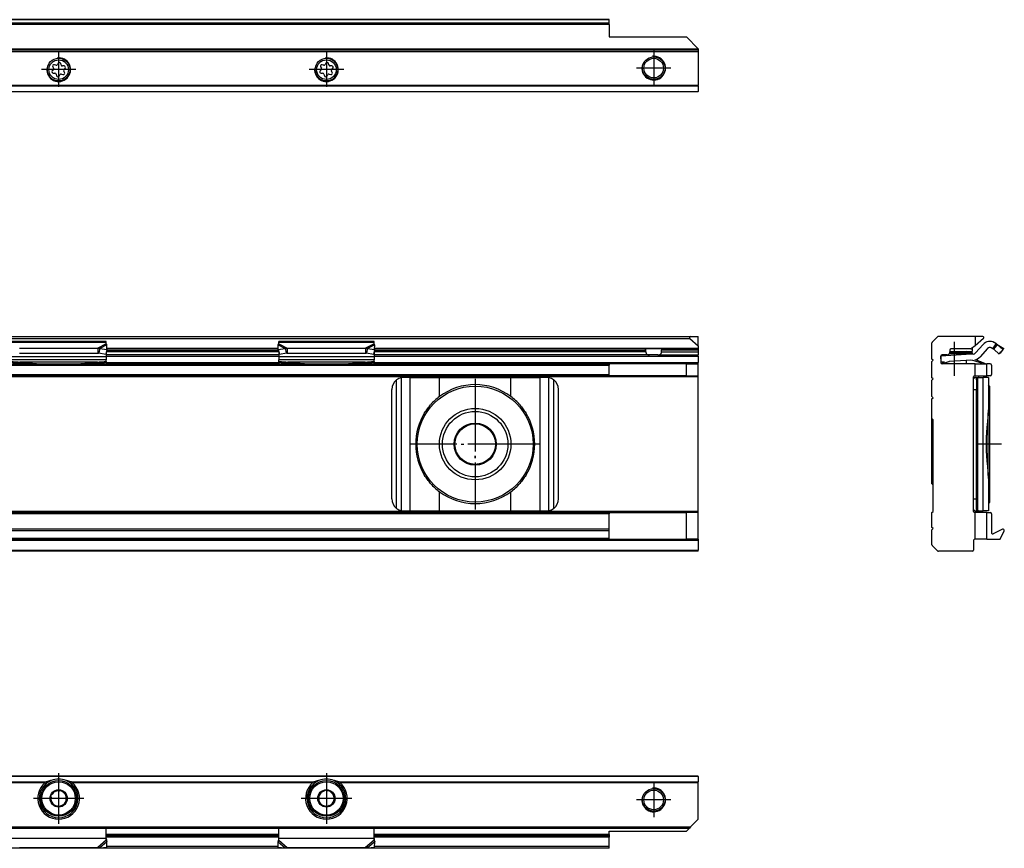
# Model space of a CAD drawing. Header units: millimetres. Extents: x -746 to 1006, y -92 to 517.
# Tile 59 of 59: x 841 to 1006, y 378 to 517. Entities that reach past the tile are written whole.
import ezdxf

# ---------------------------------------------------------------- set-up
doc = ezdxf.new("R2010")
doc.units = ezdxf.units.MM
doc.linetypes.add('DOT_CENTER', pattern=[14, 12, -1, 0, -1])
doc.layers.add('1', color=7, linetype='Continuous')

# ---------------------------------------------------------------- blocks, each defined once
blk = doc.blocks.new('SOPORTE_SV2-T__51', base_point=(229.75, 504.65))
at = {"color": 7, "linetype": 'Continuous'}
for p, q in [((939.75, 516.8), (244.75, 516.8)), ((939.75, 516.78), (939.75, 516.8)), ((939.75, 516.19), (939.75, 516.78)), ((939.75, 516.01), (939.75, 516.19)), ((939.75, 516.01), (939.75, 513.9)), ((939.75, 513.9), (952.75, 513.9)), ((954.75, 511.9), (952.75, 513.9)), ((954.75, 511.65), (229.75, 511.65)), ((954.75, 511.9), (954.75, 511.85)), ((954.75, 511.85), (954.75, 511.65)), ((954.75, 511.65), (954.75, 511.45)), ((954.75, 511.45), (954.75, 505.74)), ((846.36, 508.38), (846.18, 508.19)), ((846.27, 508.88), (846.4, 508.65)), ((846.79, 509.16), (846.53, 509.22)), ((847.17, 509.49), (847.04, 509.27)), ((847.67, 509.19), (847.6, 509.44)), ((848.15, 509.02), (847.89, 509.02)), ((848.23, 507.93), (848.1, 508.16)), ((848.14, 508.43), (848.32, 508.62)), ((891.36, 508.38), (891.18, 508.19)), ((891.27, 508.88), (891.4, 508.65)), ((891.79, 509.16), (891.53, 509.22)), ((892.17, 509.49), (892.04, 509.27)), ((892.67, 509.19), (892.6, 509.44)), ((893.15, 509.02), (892.89, 509.02)), ((893.23, 507.93), (893.1, 508.16)), ((893.14, 508.43), (893.32, 508.62)), ((846.35, 507.79), (846.61, 507.79)), ((846.83, 507.62), (846.9, 507.37)), ((847.33, 507.32), (847.46, 507.54)), ((847.72, 507.65), (847.97, 507.59)), ((891.35, 507.79), (891.61, 507.79)), ((891.83, 507.62), (891.9, 507.37)), ((892.33, 507.32), (892.46, 507.54)), ((892.72, 507.65), (892.97, 507.59)), ((954.75, 505.6), (954.75, 505.74)), ((954.75, 505.6), (954.75, 504.71)), ((954.75, 504.65), (954.75, 504.71)), ((954.75, 504.65), (229.75, 504.65))]:
    blk.add_line(p, q, dxfattribs=at)
at = {"color": 3, "linetype": 'Continuous'}
for p, q in [((939.75, 516.78), (244.75, 516.78)), ((939.75, 516.19), (244.75, 516.19)), ((939.75, 516.01), (244.75, 516.01)), ((954.75, 511.85), (229.75, 511.85)), ((229.75, 511.45), (954.75, 511.45)), ((954.75, 505.74), (229.75, 505.74)), ((954.75, 505.6), (229.75, 505.6)), ((229.75, 504.71), (954.75, 504.71))]:
    blk.add_line(p, q, dxfattribs=at)
at = {"color": 7, "linetype": 'Continuous'}
for centre, radius in [((847.25, 508.4), 1.9), ((847.25, 508.4), 1.65), ((892.25, 508.4), 1.9), ((892.25, 508.4), 1.65), ((947.25, 508.65), 1.9), ((947.25, 508.65), 1.65)]:
    blk.add_circle(centre, radius, dxfattribs=at)
for centre, start, end in [((846.35, 508.03), 136.1284, 269.4344), ((846.47, 509), 76.5421, 209.4344), ((846.2, 508.54), 316.1284, 29.4344), ((846.84, 509.39), 256.5421, 329.8481), ((847.37, 509.37), 16.1284, 149.8481), ((847.89, 509.25), 196.1284, 269.4344), ((848.3, 508.27), 136.1284, 209.4344), ((848.15, 508.78), 316.1284, 89.4344), ((891.35, 508.03), 136.1284, 269.4344), ((891.47, 509), 76.5421, 209.4344), ((891.2, 508.54), 316.1284, 29.4344), ((891.84, 509.39), 256.5421, 329.8481), ((892.37, 509.37), 16.1284, 149.8481), ((892.89, 509.25), 196.1284, 269.4344), ((893.3, 508.27), 136.1284, 209.4344), ((893.15, 508.78), 316.1284, 89.4344), ((846.61, 507.56), 16.1294, 89.4344), ((847.13, 507.43), 196.1294, 329.4344), ((847.66, 507.42), 76.1284, 149.4344), ((848.03, 507.81), 256.1284, 29.4344), ((891.61, 507.56), 16.1294, 89.4344), ((892.13, 507.43), 196.1294, 329.4344), ((892.66, 507.42), 76.1284, 149.4344), ((893.03, 507.81), 256.1284, 29.4344)]:
    blk.add_arc(centre, 0.233, start, end, dxfattribs=at)
at = {"layer": '1', "color": 2, "linetype": 'DOT_CENTER'}
for p, q in [((847.25, 511.3), (847.25, 505.5)), ((892.25, 511.3), (892.25, 505.5)), ((947.25, 511.55), (947.25, 505.75)), ((850.15, 508.4), (844.35, 508.4)), ((895.15, 508.4), (889.35, 508.4)), ((950.15, 508.65), (944.35, 508.65))]:
    blk.add_line(p, q, dxfattribs=at)
at = {"layer": '1', "color": 30, "linetype": 'Continuous'}
for centre in [(847.25, 508.4), (892.25, 508.4), (947.25, 508.65)]:
    blk.add_arc(centre, 2, 175, 95, dxfattribs=at)
blk = doc.blocks.new('Bottom6', base_point=(317.25, 510.72))
blk.add_blockref('SOPORTE_SV2-T__51', (229.75, 504.65))
blk = doc.blocks.new('SOPORTE_SV2-T__52', base_point=(229.75, 427.45))
at = {"color": 7, "linetype": 'Continuous'}
for p, q in [((231.05, 463.55), (953.45, 463.55)), ((953.45, 463.55), (954.75, 463.55)), ((954.75, 462), (954.75, 463.55)), ((231.18, 463.2), (953.32, 463.2)), ((855.25, 462.72), (839.25, 462.72)), ((855.25, 462.51), (855.25, 462.72)), ((855.25, 462.33), (855.25, 462.51)), ((855.34, 461.33), (855.36, 462.13)), ((884.16, 461.33), (884.14, 462.13)), ((900.25, 462.72), (884.25, 462.72)), ((884.25, 462.51), (884.25, 462.72)), ((884.25, 462.33), (884.25, 462.51)), ((900.25, 462.51), (900.25, 462.72)), ((900.25, 462.33), (900.25, 462.51)), ((900.34, 461.33), (900.36, 462.13)), ((953.32, 463.2), (954.75, 462)), ((954.75, 462), (954.75, 461.5)), ((840.66, 461.6), (853.84, 461.6)), ((840.66, 460.75), (853.84, 460.75)), ((853.84, 461.6), (853.84, 461.09)), ((853.84, 461.09), (853.84, 460.75)), ((854.06, 461.07), (853.98, 460.78)), ((853.98, 460.78), (855.16, 460.6)), ((854.17, 461.51), (854.06, 461.07)), ((854.17, 461.51), (855.34, 461.33)), ((855.34, 461.33), (855.16, 460.6)), ((855.25, 460.98), (855.25, 460.11)), ((884.25, 460.45), (855.25, 460.45)), ((855.25, 460.11), (855.25, 459.62)), ((884.16, 461.45), (855.34, 461.45)), ((884.16, 461.33), (885.33, 461.51)), ((884.16, 461.33), (884.34, 460.6)), ((884.25, 460.98), (884.25, 460.11)), ((884.25, 460.11), (884.25, 459.62)), ((884.34, 460.6), (885.52, 460.78)), ((885.33, 461.51), (885.44, 461.07)), ((885.44, 461.07), (885.52, 460.78)), ((885.66, 461.6), (885.66, 461.09)), ((885.66, 461.6), (898.84, 461.6)), ((885.66, 461.09), (885.66, 460.75)), ((885.66, 460.75), (898.84, 460.75)), ((898.84, 461.6), (898.84, 461.09)), ((898.84, 461.09), (898.84, 460.75)), ((899.06, 461.07), (898.98, 460.78)), ((898.98, 460.78), (900.16, 460.6)), ((899.17, 461.51), (899.06, 461.07)), ((899.17, 461.51), (900.34, 461.33)), ((900.34, 461.33), (900.16, 460.6)), ((900.25, 460.98), (900.25, 460.11)), ((946.56, 460.45), (900.25, 460.45)), ((900.25, 460.11), (900.25, 459.62)), ((945.81, 461.45), (900.34, 461.45)), ((948.69, 461.45), (945.81, 461.45)), ((945.94, 460.95), (945.94, 461.25)), ((947.94, 460.45), (946.56, 460.45)), ((947.94, 460.45), (954.75, 460.45)), ((948.56, 460.95), (948.56, 461.25)), ((954.75, 461.45), (948.69, 461.45)), ((954.75, 461.45), (954.75, 461.5)), ((954.75, 461.45), (954.75, 461.25)), ((954.75, 461.25), (954.75, 460.95)), ((954.75, 460.95), (954.75, 460.45)), ((954.75, 460.25), (954.75, 460.45)), ((954.75, 460.25), (954.75, 459.15)), ((652.49, 458.95), (842.01, 458.95)), ((855.25, 459.62), (839.25, 459.62)), ((840.74, 459.23), (844.25, 458.96)), ((840.74, 459.23), (840.74, 459.12)), ((842.01, 458.95), (840.74, 459.05)), ((842.01, 458.95), (852.49, 458.95)), ((850.25, 458.96), (853.76, 459.23)), ((853.76, 459.05), (852.49, 458.95)), ((852.49, 458.95), (855.25, 458.95)), ((853.76, 459.12), (853.76, 459.23)), ((855.25, 459.34), (855.25, 459.62)), ((855.25, 459.34), (855.25, 459.16)), ((855.25, 459.16), (855.25, 458.95)), ((855.25, 458.95), (884.25, 458.95)), ((900.25, 459.62), (884.25, 459.62)), ((884.25, 459.34), (884.25, 459.62)), ((884.25, 459.16), (884.25, 459.34)), ((884.25, 459.16), (884.25, 458.95)), ((884.25, 458.95), (887.01, 458.95)), ((885.74, 459.23), (885.74, 459.12)), ((885.74, 459.23), (889.25, 458.96)), ((887.01, 458.95), (885.74, 459.05)), ((887.01, 458.95), (897.49, 458.95)), ((895.25, 458.96), (898.76, 459.23)), ((898.76, 459.05), (897.49, 458.95)), ((897.49, 458.95), (939.75, 458.95)), ((898.76, 459.12), (898.76, 459.23)), ((900.25, 459.34), (900.25, 459.62)), ((900.25, 459.34), (900.25, 459.16)), ((939.75, 458.95), (939.75, 458.75)), ((952.75, 458.95), (939.75, 458.95)), ((939.75, 457.15), (939.75, 458.75)), ((952.75, 458.95), (954.75, 458.95)), ((952.75, 456.95), (952.75, 458.95)), ((954.75, 458.95), (954.75, 459.15)), ((954.75, 456.95), (954.75, 458.95)), ((244.75, 456.95), (939.75, 456.95)), ((939.75, 456.95), (939.75, 457.15)), ((952.75, 456.95), (939.75, 456.95)), ((952.75, 456.95), (954.75, 456.95)), ((954.75, 456.75), (954.75, 456.95)), ((954.75, 434.15), (954.75, 456.75)), ((906.32, 456.65), (905.25, 456.65)), ((906.32, 456.65), (911.24, 456.65)), ((911.24, 456.65), (923.26, 456.65)), ((923.26, 456.65), (928.18, 456.65)), ((929.25, 456.65), (928.18, 456.65)), ((903.25, 436.25), (903.25, 454.65)), ((931.25, 436.25), (931.25, 454.65)), ((939.75, 433.95), (244.75, 433.95)), ((905.25, 434.25), (906.32, 434.25)), ((906.32, 434.25), (911.24, 434.25)), ((911.24, 434.25), (923.26, 434.25)), ((923.26, 434.25), (928.18, 434.25)), ((928.18, 434.25), (929.25, 434.25)), ((939.75, 433.95), (939.75, 433.75)), ((939.75, 433.95), (952.75, 433.95)), ((939.75, 431.17), (939.75, 433.75)), ((954.75, 433.95), (952.75, 433.95)), ((952.75, 429.45), (952.75, 433.95)), ((954.75, 433.95), (954.75, 434.15)), ((954.75, 429.45), (954.75, 433.95)), ((939.75, 431.17), (244.75, 431.17)), ((939.75, 430.89), (939.75, 431.17)), ((939.75, 429.57), (939.75, 430.89)), ((939.75, 429.45), (244.75, 429.45)), ((939.75, 429.45), (939.75, 429.57)), ((939.75, 429.45), (952.75, 429.45)), ((954.75, 429.45), (952.75, 429.45)), ((954.75, 429.45), (954.75, 429.25)), ((954.75, 429.25), (954.75, 427.65)), ((954.75, 427.45), (229.75, 427.45)), ((954.75, 427.45), (954.75, 427.65))]:
    blk.add_line(p, q, dxfattribs=at)
at = {"color": 3, "linetype": 'Continuous'}
for p, q in [((855.25, 462.51), (839.25, 462.51)), ((855.25, 462.33), (853.84, 461.6)), ((855.36, 462.13), (854.17, 461.51)), ((884.14, 462.13), (885.33, 461.51)), ((900.25, 462.51), (884.25, 462.51)), ((884.25, 462.33), (885.66, 461.6)), ((900.25, 462.33), (898.84, 461.6)), ((900.36, 462.13), (899.17, 461.51)), ((855.25, 460.11), (839.25, 460.11)), ((884.25, 460.95), (855.25, 460.95)), ((855.25, 460.25), (884.25, 460.25)), ((855.32, 461.25), (884.18, 461.25)), ((884.16, 461.5), (855.34, 461.5)), ((900.25, 460.11), (884.25, 460.11)), ((945.94, 460.95), (900.25, 460.95)), ((900.25, 460.25), (954.75, 460.25)), ((900.32, 461.25), (945.94, 461.25)), ((954.75, 461.5), (900.34, 461.5)), ((954.75, 461.25), (948.56, 461.25)), ((948.56, 460.95), (954.75, 460.95)), ((244.75, 458.75), (939.75, 458.75)), ((853.76, 459.23), (840.74, 459.23)), ((840.74, 459.12), (840.74, 459.05)), ((853.76, 459.05), (853.76, 459.12)), ((855.25, 459.15), (884.25, 459.15)), ((898.76, 459.23), (885.74, 459.23)), ((885.74, 459.12), (885.74, 459.05)), ((898.76, 459.05), (898.76, 459.12)), ((900.16, 459.15), (954.75, 459.15)), ((954.75, 456.75), (229.75, 456.75)), ((244.75, 457.15), (939.75, 457.15)), ((904.05, 434.65), (904.05, 456.25)), ((904.85, 434.29), (904.85, 456.61)), ((906.32, 434.25), (906.32, 456.65)), ((911.24, 453.44), (911.24, 456.65)), ((923.26, 453.44), (923.26, 456.65)), ((928.18, 434.25), (928.18, 456.65)), ((929.65, 434.29), (929.65, 456.61)), ((930.45, 434.65), (930.45, 456.25)), ((911.24, 434.25), (911.24, 437.46)), ((923.26, 434.25), (923.26, 437.46)), ((954.75, 434.15), (229.75, 434.15)), ((939.75, 433.75), (244.75, 433.75)), ((939.75, 430.89), (244.75, 430.89)), ((954.75, 429.25), (229.75, 429.25)), ((939.75, 429.57), (244.75, 429.57)), ((229.75, 427.65), (954.75, 427.65))]:
    blk.add_line(p, q, dxfattribs=at)
at = {"color": 7, "linetype": 'Continuous'}
for radius in [9.75, 6, 5.5, 3.55, 3.4]:
    blk.add_circle((917.25, 445.45), radius, dxfattribs=at)
for centre, radius, start, end in [((953.45, 463.35), 0.2, 90, 230), ((905.25, 454.65), 2, 126.8699, 180), ((905.25, 454.65), 2, 101.598, 126.8699), ((905.25, 454.65), 2, 90, 101.598), ((917.25, 445.45), 10, 53.076, 126.924), ((929.25, 454.65), 2, 78.402, 90), ((929.25, 454.65), 2, 53.1301, 78.402), ((929.25, 454.65), 2, 360, 53.1301), ((917.25, 445.45), 10, 126.924, 138.5708), ((917.25, 445.45), 10, 41.4292, 53.076), ((917.25, 445.45), 10, 148.2363, 211.7637), ((917.25, 445.45), 10, 328.2362, 31.7638), ((917.25, 445.45), 10, 221.4292, 233.076), ((917.25, 445.45), 10, 306.924, 318.5708), ((917.25, 445.45), 10, 233.076, 306.924), ((905.25, 436.25), 2, 180, 233.1301), ((929.25, 436.25), 2, 306.8699, 360), ((905.25, 436.25), 2, 233.1301, 258.402), ((905.25, 436.25), 2, 258.402, 270), ((929.25, 436.25), 2, 270, 281.598), ((929.25, 436.25), 2, 281.598, 306.8699)]:
    blk.add_arc(centre, radius, start, end, dxfattribs=at)
for points, knots in [([(855.36, 462.13), (855.35, 462.15), (855.33, 462.18), (855.31, 462.24), (855.28, 462.29), (855.26, 462.32), (855.25, 462.33)], [0, 0, 0, 0, 0.0630544, 0.1234867, 0.1837173, 0.233329, 0.233329, 0.233329, 0.233329]), ([(884.14, 462.13), (884.15, 462.14), (884.17, 462.18), (884.19, 462.24), (884.22, 462.29), (884.24, 462.32), (884.25, 462.33)], [0, 0, 0, 0, 0.0583422, 0.1234865, 0.1799189, 0.2333289, 0.2333289, 0.2333289, 0.2333289]), ([(900.36, 462.13), (900.35, 462.14), (900.33, 462.18), (900.31, 462.24), (900.28, 462.29), (900.26, 462.32), (900.25, 462.33)], [0, 0, 0, 0, 0.0583422, 0.1234865, 0.1799189, 0.2333289, 0.2333289, 0.2333289, 0.2333289]), ([(853.84, 461.6), (853.86, 461.6), (853.92, 461.59), (854, 461.56), (854.08, 461.54), (854.14, 461.52), (854.17, 461.51)], [0, 0, 0, 0, 0.080963, 0.170494, 0.2526181, 0.3435203, 0.3435203, 0.3435203, 0.3435203]), ([(853.84, 460.75), (853.85, 460.75), (853.87, 460.75), (853.91, 460.76), (853.95, 460.77), (853.97, 460.78), (853.98, 460.78)], [0, 0, 0, 0, 0.0383658, 0.0760959, 0.1140041, 0.1512902, 0.1512902, 0.1512902, 0.1512902]), ([(885.33, 461.51), (885.36, 461.52), (885.42, 461.54), (885.5, 461.56), (885.58, 461.59), (885.64, 461.6), (885.66, 461.6)], [0, 0, 0, 0, 0.0909021, 0.1730263, 0.2585914, 0.3435203, 0.3435203, 0.3435203, 0.3435203]), ([(885.52, 460.78), (885.53, 460.78), (885.55, 460.77), (885.59, 460.76), (885.63, 460.75), (885.65, 460.75), (885.66, 460.75)], [0, 0, 0, 0, 0.0372861, 0.0751943, 0.1129244, 0.1512902, 0.1512902, 0.1512902, 0.1512902]), ([(898.84, 461.6), (898.86, 461.6), (898.92, 461.59), (899, 461.56), (899.09, 461.54), (899.14, 461.52), (899.17, 461.51)], [0, 0, 0, 0, 0.080963, 0.170494, 0.2598164, 0.3435202, 0.3435202, 0.3435202, 0.3435202]), ([(898.84, 460.75), (898.85, 460.75), (898.87, 460.75), (898.91, 460.76), (898.95, 460.77), (898.97, 460.78), (898.98, 460.78)], [0, 0, 0, 0, 0.0383658, 0.0760959, 0.1140041, 0.1512902, 0.1512902, 0.1512902, 0.1512902]), ([(945.94, 461.25), (945.94, 461.25), (945.94, 461.25), (945.94, 461.26), (945.94, 461.28), (945.93, 461.3), (945.93, 461.31), (945.92, 461.34), (945.91, 461.37), (945.89, 461.4), (945.87, 461.42), (945.85, 461.43), (945.84, 461.44), (945.83, 461.45), (945.82, 461.45), (945.81, 461.45), (945.81, 461.45)], [0, 0, 0, 0, 0.0032225, 0.006338, 0.0274892, 0.0458197, 0.0650335, 0.0838032, 0.1212626, 0.1560488, 0.186328, 0.2138378, 0.226109, 0.2378226, 0.2487529, 0.2593914, 0.2593914, 0.2593914, 0.2593914]), ([(945.94, 460.95), (945.94, 460.93), (945.94, 460.88), (945.95, 460.82), (945.96, 460.78), (945.97, 460.75), (945.98, 460.72), (946, 460.68), (946.02, 460.64), (946.06, 460.6), (946.09, 460.57), (946.15, 460.53), (946.23, 460.49), (946.33, 460.46), (946.45, 460.45), (946.52, 460.45), (946.56, 460.45)], [0, 0, 0, 0, 0.0693078, 0.1388324, 0.1707646, 0.2053751, 0.2391062, 0.268642, 0.3257491, 0.3746022, 0.4257587, 0.4743887, 0.5784451, 0.6876618, 0.7990233, 0.918729, 0.918729, 0.918729, 0.918729]), ([(947.94, 460.45), (947.98, 460.45), (948.05, 460.45), (948.17, 460.46), (948.27, 460.49), (948.35, 460.53), (948.41, 460.57), (948.44, 460.6), (948.48, 460.64), (948.5, 460.68), (948.52, 460.72), (948.53, 460.75), (948.54, 460.78), (948.55, 460.82), (948.56, 460.88), (948.56, 460.93), (948.56, 460.95)], [0, 0, 0, 0, 0.1197057, 0.2310672, 0.3402839, 0.4443402, 0.4929703, 0.5441268, 0.5929799, 0.650087, 0.6796228, 0.7133539, 0.74398, 0.7798966, 0.8494212, 0.918729, 0.918729, 0.918729, 0.918729]), ([(948.69, 461.45), (948.69, 461.45), (948.67, 461.45), (948.65, 461.44), (948.64, 461.43), (948.63, 461.42), (948.62, 461.41), (948.61, 461.4), (948.6, 461.38), (948.59, 461.37), (948.58, 461.35), (948.58, 461.33), (948.57, 461.31), (948.56, 461.29), (948.56, 461.27), (948.56, 461.25), (948.56, 461.25), (948.56, 461.25)], [0, 0, 0, 0, 0.0218349, 0.045441, 0.0572518, 0.072566, 0.0875782, 0.1032924, 0.1201434, 0.1376834, 0.1563187, 0.1755935, 0.1961241, 0.2221704, 0.2530426, 0.2562456, 0.2593805, 0.2593805, 0.2593805, 0.2593805]), ([(839.25, 459.34), (839.37, 459.33), (839.62, 459.32), (840, 459.29), (840.37, 459.26), (840.62, 459.24), (840.74, 459.23)], [0, 0, 0, 0, 0.373742, 0.74735, 1.121196, 1.494893, 1.494893, 1.494893, 1.494893]), ([(840.74, 459.05), (840.62, 459.06), (840.37, 459.08), (840, 459.1), (839.62, 459.13), (839.37, 459.15), (839.25, 459.16)], [0, 0, 0, 0, 0.373647, 0.747439, 1.120997, 1.494694, 1.494694, 1.494694, 1.494694]), ([(853.76, 459.23), (853.88, 459.24), (854.13, 459.26), (854.5, 459.29), (854.88, 459.32), (855.13, 459.33), (855.25, 459.34)], [0, 0, 0, 0, 0.373701, 0.747543, 1.121146, 1.494893, 1.494893, 1.494893, 1.494893]), ([(855.25, 459.16), (855.13, 459.15), (854.88, 459.13), (854.5, 459.1), (854.13, 459.08), (853.88, 459.06), (853.76, 459.05)], [0, 0, 0, 0, 0.373702, 0.747255, 1.121052, 1.494694, 1.494694, 1.494694, 1.494694]), ([(884.25, 459.34), (884.37, 459.33), (884.62, 459.32), (885, 459.29), (885.37, 459.26), (885.62, 459.24), (885.74, 459.23)], [0, 0, 0, 0, 0.373748, 0.74735, 1.121196, 1.494893, 1.494893, 1.494893, 1.494893]), ([(885.74, 459.05), (885.62, 459.06), (885.37, 459.08), (885, 459.1), (884.62, 459.13), (884.37, 459.15), (884.25, 459.16)], [0, 0, 0, 0, 0.373642, 0.747439, 1.120997, 1.494694, 1.494694, 1.494694, 1.494694]), ([(898.76, 459.23), (898.88, 459.24), (899.13, 459.26), (899.5, 459.29), (899.88, 459.32), (900.13, 459.33), (900.25, 459.34)], [0, 0, 0, 0, 0.373695, 0.747543, 1.12115, 1.494893, 1.494893, 1.494893, 1.494893]), ([(900.25, 459.16), (900.13, 459.15), (899.88, 459.13), (899.5, 459.1), (899.13, 459.08), (898.88, 459.06), (898.76, 459.05)], [0, 0, 0, 0, 0.373702, 0.747255, 1.121052, 1.494694, 1.494694, 1.494694, 1.494694]), ([(908.75, 450.71), (908.83, 450.83), (908.99, 451.06), (909.24, 451.4), (909.49, 451.74), (909.67, 451.96), (909.75, 452.07)], [0, 0, 0, 0, 0.425548, 0.842522, 1.267064, 1.685169, 1.685169, 1.685169, 1.685169]), ([(924.75, 452.07), (924.83, 451.96), (925.01, 451.74), (925.26, 451.4), (925.51, 451.06), (925.67, 450.83), (925.75, 450.71)], [0, 0, 0, 0, 0.418104, 0.842646, 1.25962, 1.685167, 1.685167, 1.685167, 1.685167]), ([(909.75, 438.83), (909.67, 438.94), (909.49, 439.16), (909.24, 439.5), (908.99, 439.84), (908.83, 440.07), (908.75, 440.19)], [0, 0, 0, 0, 0.418104, 0.842647, 1.259621, 1.685169, 1.685169, 1.685169, 1.685169]), ([(925.75, 440.19), (925.67, 440.07), (925.51, 439.84), (925.26, 439.5), (925.01, 439.16), (924.83, 438.94), (924.75, 438.83)], [0, 0, 0, 0, 0.425548, 0.842521, 1.267063, 1.685167, 1.685167, 1.685167, 1.685167])]:
    blk.add_open_spline(points, degree=3, knots=knots, dxfattribs=at)
at = {"layer": '1', "color": 2, "linetype": 'DOT_CENTER'}
for p, q in [((917.25, 456.45), (917.25, 434.45)), ((917.25, 456.2), (917.25, 434.7)), ((928.25, 445.45), (906.25, 445.45)), ((928, 445.45), (906.5, 445.45))]:
    blk.add_line(p, q, dxfattribs=at)
blk = doc.blocks.new('Front8', base_point=(317.25, 445.5))
blk.add_blockref('SOPORTE_SV2-T__52', (229.75, 427.45))
blk = doc.blocks.new('SOPORTE_SV2-T__54', base_point=(994.01, 427.45))
at = {"color": 7, "linetype": 'Continuous'}
for p, q in [((994.07, 462.61), (994.95, 463.49)), ((1001.26, 463.55), (995.1, 463.55)), ((1001.26, 463.55), (1001.26, 462)), ((1002.56, 463.55), (1001.26, 463.55)), ((994.01, 459.75), (994.01, 462.47)), ((1001.26, 462), (1000.67, 461.5)), ((1002.69, 463.2), (1001.26, 462)), ((1002.6, 462.21), (1001.34, 460.77)), ((1004.27, 461.48), (1004.48, 461.82)), ((1004.4, 461.4), (1004.66, 461.69)), ((1004.48, 461.82), (1004.79, 462.33)), ((1004.79, 462.33), (1004.5, 462.51)), ((1004.66, 461.69), (1005.05, 462.13)), ((1004.79, 462.33), (1006, 461.6)), ((1005.94, 461.33), (1005.05, 462.13)), ((995.51, 460.25), (995.51, 459.15)), ((999.74, 460.52), (995.52, 460.24)), ((995.58, 459.24), (995.52, 460.24)), ((995.79, 460.45), (995.71, 460.45)), ((995.79, 460.45), (995.79, 460.25)), ((996.51, 460.45), (995.79, 460.45)), ((999.74, 460.65), (996.91, 460.65)), ((999.74, 460.85), (997, 460.85)), ((997.01, 461.25), (997.01, 461)), ((997.01, 461), (997.01, 460.95)), ((997.01, 461), (999.89, 461)), ((1000.54, 461.45), (997.21, 461.45)), ((1000.76, 460.85), (999.74, 460.85)), ((1000.76, 460.65), (999.74, 460.65)), ((999.74, 460.65), (999.74, 460.52)), ((1000.99, 460.6), (999.74, 460.52)), ((999.89, 461), (1000.76, 461)), ((1000.76, 461.58), (1000.76, 461)), ((1000.76, 460.85), (1000.76, 460.65)), ((1003.35, 461.55), (1002.09, 460.11)), ((1004.27, 461.48), (1003.99, 461.65)), ((1005.29, 460.6), (1004.4, 461.4)), ((1005.44, 460.77), (1005.29, 460.6)), ((1005.63, 460.98), (1005.44, 460.77)), ((1005.63, 460.98), (1005.48, 460.75)), ((1005.94, 461.33), (1005.63, 460.98)), ((1006.07, 461.51), (1005.94, 461.33)), ((994.21, 459.55), (994.01, 459.75)), ((994.01, 459.35), (994.21, 459.55)), ((994.01, 456.6), (994.01, 459.35)), ((996.07, 459.27), (995.58, 459.24)), ((996.07, 459.27), (995.65, 459.14)), ((995.65, 459.14), (995.71, 458.95)), ((996.82, 459.3), (995.71, 458.95)), ((1001.26, 458.95), (995.71, 458.95)), ((995.71, 458.95), (995.71, 458.95)), ((995.79, 459.25), (995.79, 459.18)), ((995.79, 458.97), (995.79, 458.95)), ((999.74, 459.51), (996.92, 459.33)), ((1000.47, 459.56), (999.74, 459.51)), ((999.74, 459.51), (999.74, 458.95)), ((1001.26, 458.95), (1002.52, 458.95)), ((1001.26, 456.95), (1001.26, 458.95)), ((1002.08, 459.34), (1002.01, 459.16)), ((1002.28, 459.05), (1002.52, 458.95)), ((1002.31, 459.12), (1002.36, 459.23)), ((1003.01, 458.96), (1002.36, 459.23)), ((1002.52, 458.95), (1003, 458.95)), ((1003.01, 458.96), (1003, 458.95)), ((1003, 458.95), (1003.26, 458.95)), ((1003.26, 456.95), (1003.26, 458.95)), ((1003.81, 458.95), (1003.26, 458.95)), ((1004.01, 458.75), (1004.01, 457.15)), ((1001.01, 456.45), (1001.01, 456.75)), ((1001.21, 456.95), (1001.26, 456.95)), ((1001.26, 456.95), (1003.26, 456.95)), ((1003.81, 456.95), (1003.26, 456.95)), ((994.21, 456.4), (994.01, 456.6)), ((994.01, 456.2), (994.21, 456.4)), ((994.01, 453.45), (994.01, 456.2)), ((1001.01, 454.65), (1001.01, 456.45)), ((1001.38, 456.65), (1001.97, 456.65)), ((1001.49, 456.25), (1001.49, 454.65)), ((1001.97, 456.65), (1002.64, 456.65)), ((1003.49, 456.65), (1002.64, 456.65)), ((1003.49, 456.65), (1003.49, 455.43)), ((1003.49, 455.43), (1003.49, 451.41)), ((1003.71, 455.2), (1003.49, 455.43)), ((1003.71, 455.2), (1003.71, 435.7)), ((994.21, 453.25), (994.01, 453.45)), ((1001.01, 436.25), (1001.01, 454.65)), ((1001.49, 436.25), (1001.49, 454.65)), ((994.01, 453.05), (994.21, 453.25)), ((994.01, 449.75), (994.01, 453.05)), ((1003.46, 440.19), (1003.46, 450.71)), ((1003.46, 450.71), (1003.46, 450.71)), ((994.21, 449.55), (994.01, 449.75)), ((994.01, 445.45), (994.01, 449.75)), ((994.21, 434.15), (994.21, 449.55)), ((994.01, 438.75), (994.01, 445.45)), ((1003.49, 439.49), (1003.49, 439.49)), ((1003.49, 439.49), (1003.49, 435.47)), ((1001.01, 434.45), (1001.01, 436.25)), ((1001.49, 434.65), (1001.49, 436.25)), ((1003.71, 435.7), (1003.49, 435.47)), ((1003.49, 435.47), (1003.49, 434.25)), ((994.01, 433.95), (994.21, 434.15)), ((994.01, 431.45), (994.01, 433.95)), ((1001.01, 434.15), (1001.01, 434.45)), ((1001.26, 433.95), (1001.21, 433.95)), ((1003.26, 433.95), (1001.26, 433.95)), ((1001.26, 429.45), (1001.26, 433.95)), ((1001.38, 434.25), (1001.97, 434.25)), ((1001.97, 434.25), (1002.64, 434.25)), ((1003.49, 434.25), (1002.64, 434.25)), ((1003.26, 433.95), (1003.81, 433.95)), ((1003.26, 429.45), (1003.26, 433.95)), ((1004.01, 433.75), (1004.01, 430.56)), ((994.21, 431.25), (994.01, 431.45)), ((994.01, 431.05), (994.21, 431.25)), ((994.01, 428.53), (994.01, 431.05)), ((1005.87, 431.15), (1004.3, 430.38)), ((1005.55, 429.57), (1006.14, 430.89)), ((1001.01, 429.25), (1001.01, 427.65)), ((1001.26, 429.45), (1001.21, 429.45)), ((1003.26, 429.45), (1001.26, 429.45)), ((1003.26, 429.45), (1005.37, 429.45)), ((994.95, 427.51), (994.07, 428.39)), ((1000.81, 427.45), (995.1, 427.45))]:
    blk.add_line(p, q, dxfattribs=at)
at = {"color": 3, "linetype": 'Continuous'}
for p, q in [((1005.05, 462.13), (1006.07, 461.51)), ((1002.28, 459.05), (1002.31, 459.12)), ((1001.72, 434.29), (1001.72, 456.61)), ((1002.64, 434.25), (1002.64, 456.65)), ((1001.01, 454.65), (1001.49, 454.65)), ((1001.01, 436.25), (1001.49, 436.25))]:
    blk.add_line(p, q, dxfattribs=at)
at = {"color": 7, "linetype": 'Continuous'}
for centre, radius, start, end in [((995.1, 463.35), 0.2, 90, 135), ((1002.56, 463.35), 0.2, 310, 90), ((994.21, 462.47), 0.2, 135, 180), ((1003.73, 461.22), 1.5, 58.8, 138.8), ((1003.73, 461.22), 0.5, 58.8, 138.8), ((995.71, 460.25), 0.2, 90, 180), ((996.51, 460.95), 0.5, 270, 323.1301), ((996.51, 460.95), 0.5, 323.1301, 348.463), ((996.51, 460.95), 0.5, 348.463, 0), ((997.21, 461.25), 0.2, 90, 180), ((999.89, 460.85), 0.15, 90, 180), ((1000.54, 461.65), 0.2, 270, 310), ((1000.96, 461.1), 0.5, 273.8, 318.8), ((1000.96, 461.1), 1.5, 279.0954, 318.8), ((995.71, 459.15), 0.2, 180, 270), ((999.21, 451.66), 8, 106.6368, 107.4), ((999.21, 451.66), 8, 69.5142, 80.9632), ((999.21, 451.66), 8.2, 69.5142, 75.977), ((999.21, 451.66), 8, 67.4, 69.5142), ((999.21, 451.66), 8.2, 67.4, 69.5142), ((1003.81, 458.75), 0.2, 360, 90), ((1001.21, 456.75), 0.2, 90, 180), ((1003.81, 457.15), 0.2, 270, 360), ((994.51, 439.11), 0.613, 216.3182, 241.3412), ((1001.21, 434.15), 0.2, 180, 270), ((1003.81, 433.75), 0.2, 360, 90), ((1004.21, 430.56), 0.2, 180, 296), ((1005.95, 430.97), 0.2, 336, 116), ((1001.21, 429.25), 0.2, 90, 180), ((1005.37, 429.65), 0.2, 270, 336), ((994.21, 428.53), 0.2, 180, 225), ((995.1, 427.65), 0.2, 225, 270), ((1000.81, 427.65), 0.2, 270, 0)]:
    blk.add_arc(centre, radius, start, end, dxfattribs=at)
for points, knots in [([(1005.05, 462.13), (1005.03, 462.15), (1004.99, 462.19), (1004.93, 462.24), (1004.86, 462.29), (1004.82, 462.32), (1004.79, 462.33)], [0, 0, 0, 0, 0.087417, 0.1673011, 0.2471879, 0.3339878, 0.3339878, 0.3339878, 0.3339878]), ([(1004.4, 461.4), (1004.39, 461.4), (1004.37, 461.42), (1004.34, 461.44), (1004.31, 461.46), (1004.28, 461.47), (1004.27, 461.48)], [0, 0, 0, 0, 0.0369603, 0.0738608, 0.1108807, 0.1478807, 0.1478807, 0.1478807, 0.1478807]), ([(1005.44, 460.77), (1005.44, 460.77), (1005.44, 460.77), (1005.45, 460.76), (1005.47, 460.75), (1005.48, 460.75), (1005.48, 460.75)], [0, 0, 0, 0, 0.00793153, 0.01582757, 0.03443469, 0.05295365, 0.05295365, 0.05295365, 0.05295365]), ([(1006, 461.6), (1006.01, 461.6), (1006.02, 461.58), (1006.04, 461.56), (1006.06, 461.54), (1006.07, 461.52), (1006.07, 461.51)], [0, 0, 0, 0, 0.0278798, 0.056395, 0.0889801, 0.1180657, 0.1180657, 0.1180657, 0.1180657]), ([(1001.15, 456.61), (1001.14, 456.6), (1001.1, 456.58), (1001.07, 456.55), (1001.03, 456.5), (1001.02, 456.47), (1001.01, 456.45)], [0, 0, 0, 0, 0.0544314, 0.107174, 0.1607362, 0.2174339, 0.2174339, 0.2174339, 0.2174339]), ([(1001.29, 456.65), (1001.28, 456.64), (1001.25, 456.64), (1001.22, 456.63), (1001.18, 456.62), (1001.16, 456.61), (1001.15, 456.61)], [0, 0, 0, 0, 0.0394357, 0.0767753, 0.1120119, 0.1455934, 0.1455934, 0.1455934, 0.1455934]), ([(1001.29, 456.65), (1001.31, 456.65), (1001.34, 456.65), (1001.36, 456.65), (1001.38, 456.65)], [0, 0, 0, 0, 0.04287068, 0.08566537, 0.08566537, 0.08566537, 0.08566537]), ([(1001.49, 456.25), (1001.49, 456.29), (1001.49, 456.37), (1001.53, 456.48), (1001.61, 456.57), (1001.68, 456.59), (1001.72, 456.61)], [0, 0, 0, 0, 0.1284187, 0.2386804, 0.3451237, 0.4612568, 0.4612568, 0.4612568, 0.4612568]), ([(1001.97, 456.65), (1001.93, 456.65), (1001.84, 456.64), (1001.76, 456.62), (1001.72, 456.61)], [0, 0, 0, 0, 0.1273559, 0.2566733, 0.2566733, 0.2566733, 0.2566733]), ([(1003.46, 450.71), (1003.45, 450.52), (1003.42, 450.11), (1003.37, 449.49), (1003.3, 448.84), (1003.24, 448.19), (1003.19, 447.52), (1003.14, 446.84), (1003.12, 446.14), (1003.11, 445.45), (1003.12, 444.76), (1003.14, 444.06), (1003.19, 443.38), (1003.24, 442.71), (1003.3, 442.06), (1003.37, 441.41), (1003.42, 440.79), (1003.45, 440.38), (1003.46, 440.19)], [0, 0, 0, 0, 0.598491, 1.228169, 1.868015, 2.536324, 3.202341, 3.894266, 4.578943, 5.277983, 5.977023, 6.6617, 7.353625, 8.019642, 8.687951, 9.327797, 9.957475, 10.555966, 10.555966, 10.555966, 10.555966]), ([(1003.49, 451.41), (1003.49, 451.35), (1003.49, 451.24), (1003.48, 451.06), (1003.47, 450.89), (1003.47, 450.77), (1003.46, 450.71)], [0, 0, 0, 0, 0.173286, 0.3468895, 0.5223744, 0.6979257, 0.6979257, 0.6979257, 0.6979257]), ([(1003.46, 440.19), (1003.47, 440.13), (1003.47, 440.01), (1003.48, 439.84), (1003.49, 439.66), (1003.49, 439.55), (1003.49, 439.49)], [0, 0, 0, 0, 0.1755513, 0.3510362, 0.5246363, 0.6979191, 0.6979191, 0.6979191, 0.6979191]), ([(1001.01, 434.45), (1001.02, 434.43), (1001.03, 434.4), (1001.07, 434.35), (1001.1, 434.32), (1001.14, 434.3), (1001.15, 434.29)], [0, 0, 0, 0, 0.0566976, 0.1102599, 0.1630025, 0.2174339, 0.2174339, 0.2174339, 0.2174339]), ([(1001.15, 434.29), (1001.16, 434.29), (1001.18, 434.28), (1001.22, 434.27), (1001.25, 434.26), (1001.28, 434.26), (1001.29, 434.25)], [0, 0, 0, 0, 0.0335814, 0.0688181, 0.1061577, 0.1455934, 0.1455934, 0.1455934, 0.1455934]), ([(1001.29, 434.25), (1001.31, 434.25), (1001.34, 434.25), (1001.36, 434.25), (1001.38, 434.25)], [0, 0, 0, 0, 0.04287066, 0.08566535, 0.08566535, 0.08566535, 0.08566535]), ([(1001.72, 434.29), (1001.68, 434.31), (1001.61, 434.33), (1001.53, 434.42), (1001.49, 434.53), (1001.49, 434.61), (1001.49, 434.65)], [0, 0, 0, 0, 0.1161331, 0.2225764, 0.3328381, 0.4612568, 0.4612568, 0.4612568, 0.4612568]), ([(1001.72, 434.29), (1001.76, 434.28), (1001.84, 434.26), (1001.93, 434.25), (1001.97, 434.25)], [0, 0, 0, 0, 0.1293174, 0.2566733, 0.2566733, 0.2566733, 0.2566733])]:
    blk.add_open_spline(points, degree=3, knots=knots, dxfattribs=at)
blk.add_open_spline([(1003.46, 440.19), (1003.46, 440.19), (1003.46, 440.19), (1003.46, 440.19)], degree=3, dxfattribs=at)
at = {"layer": '1', "color": 2, "linetype": 'DOT_CENTER'}
for p, q in [((997.76, 462.65), (997.76, 456.95)), ((1005.71, 445.45), (1001.49, 445.45))]:
    blk.add_line(p, q, dxfattribs=at)
blk = doc.blocks.new('Left6', base_point=(1000.08, 445.5))
blk.add_blockref('SOPORTE_SV2-T__54', (994.01, 427.45))
blk = doc.blocks.new('SOPORTE_SV2-T__56', base_point=(229.75, 377.51))
at = {"color": 7, "linetype": 'Continuous'}
for p, q in [((954.75, 389.65), (229.75, 389.65)), ((954.75, 389.6), (954.75, 389.65)), ((954.75, 389.6), (954.75, 388.71)), ((845.26, 388.15), (844.9, 388.15)), ((846.78, 387.12), (847.07, 387.34)), ((847.07, 387.34), (847.4, 387.2)), ((849.6, 388.15), (849.24, 388.15)), ((890.26, 388.15), (889.9, 388.15)), ((891.78, 387.12), (892.07, 387.34)), ((892.07, 387.34), (892.4, 387.2)), ((894.6, 388.15), (894.24, 388.15)), ((954.75, 388.57), (954.75, 388.71)), ((954.75, 382.4), (954.75, 388.57)), ((845.92, 386.46), (846.21, 386.68)), ((845.97, 386.1), (845.92, 386.46)), ((848.06, 386.92), (848.4, 386.78)), ((848.4, 386.78), (848.45, 386.42)), ((848.53, 385.71), (848.58, 385.35)), ((890.92, 386.46), (891.21, 386.68)), ((890.97, 386.1), (890.92, 386.46)), ((893.06, 386.92), (893.4, 386.78)), ((893.4, 386.78), (893.45, 386.42)), ((893.53, 385.71), (893.58, 385.35)), ((846.1, 385.03), (846.05, 385.39)), ((846.44, 384.89), (846.1, 385.03)), ((847.43, 384.47), (847.1, 384.61)), ((847.72, 384.69), (847.43, 384.47)), ((848.58, 385.35), (848.29, 385.12)), ((891.1, 385.03), (891.05, 385.39)), ((891.44, 384.89), (891.1, 385.03)), ((892.43, 384.47), (892.1, 384.61)), ((892.72, 384.69), (892.43, 384.47)), ((893.58, 385.35), (893.29, 385.12)), ((954.75, 382.4), (953.45, 381.1)), ((231.25, 380.9), (953.25, 380.9)), ((855.25, 379.19), (855.25, 380.9)), ((884.25, 379.19), (884.25, 380.9)), ((900.25, 379.19), (900.25, 380.9)), ((953.25, 380.9), (952.75, 380.4)), ((953.45, 381.1), (953.25, 380.9)), ((855.25, 379.65), (884.25, 379.65)), ((855.25, 379.16), (855.25, 379.19)), ((855.25, 378.88), (855.25, 379.16)), ((884.25, 379.16), (884.25, 379.19)), ((884.25, 378.88), (884.25, 379.16)), ((900.25, 379.65), (939.75, 379.65)), ((900.25, 379.16), (900.25, 379.19)), ((900.25, 378.88), (900.25, 379.16)), ((939.75, 380.4), (952.75, 380.4)), ((939.75, 379.85), (939.75, 380.4)), ((939.75, 379.85), (939.75, 379.65)), ((939.75, 379.65), (939.75, 379.37)), ((939.75, 377.8), (939.75, 379.37)), ((939.75, 377.51), (244.75, 377.51)), ((840.66, 377.67), (853.84, 377.67)), ((854.17, 377.59), (855.34, 377.72)), ((855.31, 378.78), (855.36, 378.61)), ((855.34, 377.72), (855.36, 378.61)), ((884.14, 378.61), (884.19, 378.78)), ((884.16, 377.72), (884.14, 378.61)), ((884.16, 377.72), (885.33, 377.59)), ((885.66, 377.67), (898.84, 377.67)), ((899.17, 377.59), (900.34, 377.72)), ((900.31, 378.78), (900.36, 378.61)), ((900.34, 377.72), (900.36, 378.61)), ((939.75, 377.51), (939.75, 377.8))]:
    blk.add_line(p, q, dxfattribs=at)
at = {"color": 3, "linetype": 'Continuous'}
for p, q in [((954.75, 389.6), (229.75, 389.6)), ((649.24, 388.71), (845.26, 388.71)), ((649.52, 388.57), (844.98, 388.57)), ((849.24, 388.71), (890.26, 388.71)), ((849.52, 388.57), (889.98, 388.57)), ((894.24, 388.71), (954.75, 388.71)), ((894.52, 388.57), (954.75, 388.57)), ((231.05, 381.1), (953.45, 381.1)), ((855.25, 379.16), (839.25, 379.16)), ((884.25, 379.85), (855.25, 379.85)), ((884.25, 379.37), (855.25, 379.37)), ((900.25, 379.16), (884.25, 379.16)), ((939.75, 379.85), (900.25, 379.85)), ((939.75, 379.37), (900.25, 379.37)), ((855.25, 378.88), (853.84, 377.67)), ((855.36, 378.61), (854.17, 377.59)), ((884.16, 377.8), (855.34, 377.8)), ((884.14, 378.61), (885.33, 377.59)), ((884.25, 378.88), (885.66, 377.67)), ((900.25, 378.88), (898.84, 377.67)), ((900.36, 378.61), (899.17, 377.59)), ((939.75, 377.8), (900.34, 377.8))]:
    blk.add_line(p, q, dxfattribs=at)
at = {"color": 7, "linetype": 'Continuous'}
for centre, radius in [((847.25, 385.9), 3), ((892.25, 385.9), 3), ((847.25, 385.9), 1.45), ((892.25, 385.9), 1.45), ((947.25, 385.65), 1.9), ((947.25, 385.65), 1.65), ((847.25, 385.9), 0.05), ((892.25, 385.9), 0.05)]:
    blk.add_circle(centre, radius, dxfattribs=at)
at = {"color": 3, "linetype": 'Continuous'}
for centre in [(847.25, 385.9), (892.25, 385.9)]:
    blk.add_circle(centre, 2.8, dxfattribs=at)
at = {"color": 7, "linetype": 'Continuous'}
for centre, radius, start, end in [((847.25, 385.9), 3.25, 112.6199, 67.3801), ((847.25, 385.9), 3.25, 67.3801, 112.6199), ((892.25, 385.9), 3.25, 112.6199, 67.3801), ((892.25, 385.9), 3.25, 67.3801, 112.6199), ((847.25, 385.9), 3.5, 130.3552, 49.6448), ((847.25, 385.9), 1.3, 83.161, 111.2763), ((892.25, 385.9), 3.5, 130.3552, 49.6448), ((847.25, 385.9), 1.3, 171.2763, 203.161), ((847.25, 385.9), 1.3, 111.2763, 143.161), ((847.25, 385.9), 1.3, 51.2763, 83.161), ((847.25, 385.9), 1.3, 23.161, 51.2763), ((847.25, 385.9), 1.3, 323.161, 351.2763), ((847.25, 385.9), 1.3, 351.2763, 23.161), ((892.25, 385.9), 1.3, 171.2763, 203.161), ((892.25, 385.9), 1.3, 143.161, 171.2763), ((892.25, 385.9), 1.3, 111.2763, 143.161), ((892.25, 385.9), 1.3, 51.2763, 83.161), ((892.25, 385.9), 1.3, 23.161, 51.2763), ((892.25, 385.9), 1.3, 323.161, 351.2763), ((892.25, 385.9), 1.3, 351.2763, 23.161), ((847.25, 385.9), 1.3, 203.161, 231.2763), ((847.25, 385.9), 1.3, 231.2763, 263.161), ((847.25, 385.9), 1.3, 263.161, 291.2763), ((847.25, 385.9), 1.3, 291.2763, 323.161), ((892.25, 385.9), 1.3, 203.161, 231.2763), ((892.25, 385.9), 1.3, 231.2763, 263.161), ((892.25, 385.9), 1.3, 263.161, 291.2763), ((892.25, 385.9), 1.3, 291.2763, 323.161)]:
    blk.add_arc(centre, radius, start, end, dxfattribs=at)
for points, knots in [([(846, 388.9), (845.94, 388.89), (845.81, 388.87), (845.63, 388.82), (845.44, 388.77), (845.32, 388.73), (845.26, 388.71)], [0, 0, 0, 0, 0.1913805, 0.384016, 0.5731108, 0.7635471, 0.7635471, 0.7635471, 0.7635471]), ([(849.24, 388.71), (849.18, 388.73), (849.06, 388.77), (848.87, 388.82), (848.69, 388.87), (848.56, 388.89), (848.5, 388.9)], [0, 0, 0, 0, 0.1901218, 0.3787731, 0.5718219, 0.763547, 0.763547, 0.763547, 0.763547]), ([(891, 388.9), (890.94, 388.89), (890.81, 388.87), (890.63, 388.82), (890.44, 388.77), (890.32, 388.73), (890.26, 388.71)], [0, 0, 0, 0, 0.1913805, 0.384016, 0.5730211, 0.7635471, 0.7635471, 0.7635471, 0.7635471]), ([(894.24, 388.71), (894.18, 388.73), (894.06, 388.77), (893.87, 388.82), (893.69, 388.87), (893.56, 388.89), (893.5, 388.9)], [0, 0, 0, 0, 0.1903325, 0.3787731, 0.5717271, 0.763547, 0.763547, 0.763547, 0.763547]), ([(845.26, 388.71), (845.24, 388.71), (845.19, 388.69), (845.12, 388.66), (845.05, 388.62), (845, 388.59), (844.98, 388.57)], [0, 0, 0, 0, 0.0689839, 0.1547784, 0.2398546, 0.3132544, 0.3132544, 0.3132544, 0.3132544]), ([(849.52, 388.57), (849.5, 388.59), (849.45, 388.62), (849.39, 388.66), (849.31, 388.69), (849.26, 388.7), (849.24, 388.71)], [0, 0, 0, 0, 0.0733847, 0.1584419, 0.2338389, 0.3132569, 0.3132569, 0.3132569, 0.3132569]), ([(890.26, 388.71), (890.24, 388.71), (890.19, 388.69), (890.12, 388.66), (890.05, 388.62), (890, 388.59), (889.98, 388.57)], [0, 0, 0, 0, 0.0689839, 0.1547784, 0.2398546, 0.3132544, 0.3132544, 0.3132544, 0.3132544]), ([(894.52, 388.57), (894.5, 388.59), (894.45, 388.62), (894.39, 388.66), (894.31, 388.69), (894.26, 388.7), (894.24, 388.71)], [0, 0, 0, 0, 0.0733847, 0.1584419, 0.2338389, 0.3132569, 0.3132569, 0.3132569, 0.3132569]), ([(855.25, 379.19), (855.25, 379.15), (855.25, 379.09), (855.27, 378.99), (855.28, 378.89), (855.3, 378.82), (855.31, 378.78)], [0, 0, 0, 0, 0.1026304, 0.1983419, 0.3017282, 0.408922, 0.408922, 0.408922, 0.408922]), ([(884.19, 378.78), (884.2, 378.82), (884.22, 378.89), (884.23, 378.99), (884.25, 379.09), (884.25, 379.15), (884.25, 379.19)], [0, 0, 0, 0, 0.1157036, 0.21058, 0.3123664, 0.4089231, 0.4089231, 0.4089231, 0.4089231]), ([(900.25, 379.19), (900.25, 379.15), (900.25, 379.09), (900.27, 378.98), (900.28, 378.88), (900.3, 378.82), (900.31, 378.78)], [0, 0, 0, 0, 0.1026304, 0.1983419, 0.3081187, 0.4089214, 0.4089214, 0.4089214, 0.4089214]), ([(853.84, 377.67), (853.86, 377.66), (853.92, 377.64), (854, 377.62), (854.09, 377.61), (854.14, 377.6), (854.17, 377.59)], [0, 0, 0, 0, 0.0894086, 0.1715137, 0.2588192, 0.3386073, 0.3386073, 0.3386073, 0.3386073]), ([(855.36, 378.61), (855.35, 378.63), (855.33, 378.68), (855.3, 378.74), (855.28, 378.81), (855.26, 378.85), (855.25, 378.88)], [0, 0, 0, 0, 0.0660342, 0.1356749, 0.2077706, 0.2833141, 0.2833141, 0.2833141, 0.2833141]), ([(884.14, 378.61), (884.15, 378.63), (884.17, 378.68), (884.2, 378.74), (884.22, 378.81), (884.24, 378.85), (884.25, 378.88)], [0, 0, 0, 0, 0.0660342, 0.1356749, 0.2077706, 0.2833141, 0.2833141, 0.2833141, 0.2833141]), ([(885.33, 377.59), (885.36, 377.6), (885.42, 377.61), (885.5, 377.62), (885.58, 377.64), (885.64, 377.66), (885.66, 377.67)], [0, 0, 0, 0, 0.083534, 0.1670936, 0.2491987, 0.3386073, 0.3386073, 0.3386073, 0.3386073]), ([(898.84, 377.67), (898.86, 377.66), (898.92, 377.64), (899, 377.62), (899.09, 377.61), (899.14, 377.6), (899.17, 377.59)], [0, 0, 0, 0, 0.0894086, 0.1715137, 0.2588192, 0.3386073, 0.3386073, 0.3386073, 0.3386073]), ([(900.36, 378.61), (900.35, 378.63), (900.33, 378.68), (900.3, 378.74), (900.28, 378.81), (900.26, 378.85), (900.25, 378.88)], [0, 0, 0, 0, 0.0660342, 0.1356749, 0.2077706, 0.2833141, 0.2833141, 0.2833141, 0.2833141])]:
    blk.add_open_spline(points, degree=3, knots=knots, dxfattribs=at)
at = {"layer": '1', "color": 2, "linetype": 'DOT_CENTER'}
for p, q in [((847.25, 390.15), (847.25, 381.65)), ((892.25, 390.15), (892.25, 381.65)), ((947.25, 388.55), (947.25, 382.75)), ((851.5, 385.9), (843, 385.9)), ((896.5, 385.9), (888, 385.9)), ((950.15, 385.65), (944.35, 385.65))]:
    blk.add_line(p, q, dxfattribs=at)
at = {"layer": '1', "color": 30, "linetype": 'Continuous'}
blk.add_arc((947.25, 385.65), 2, 175, 95, dxfattribs=at)
blk.add_arc((947.25, 385.65), 2, 175, 95, dxfattribs=at)
blk = doc.blocks.new('Top6', base_point=(317.25, 383.58))
blk.add_blockref('SOPORTE_SV2-T__56', (229.75, 377.51))

msp = doc.modelspace()

# ---------------------------------------------------------------- block references
for name, p in [('Bottom6', (317.25, 510.72)), ('Front8', (317.25, 445.5)), ('Left6', (1000.08, 445.5)), ('Top6', (317.25, 383.58))]:
    msp.add_blockref(name, p)

doc.saveas('drawing.dxf')
